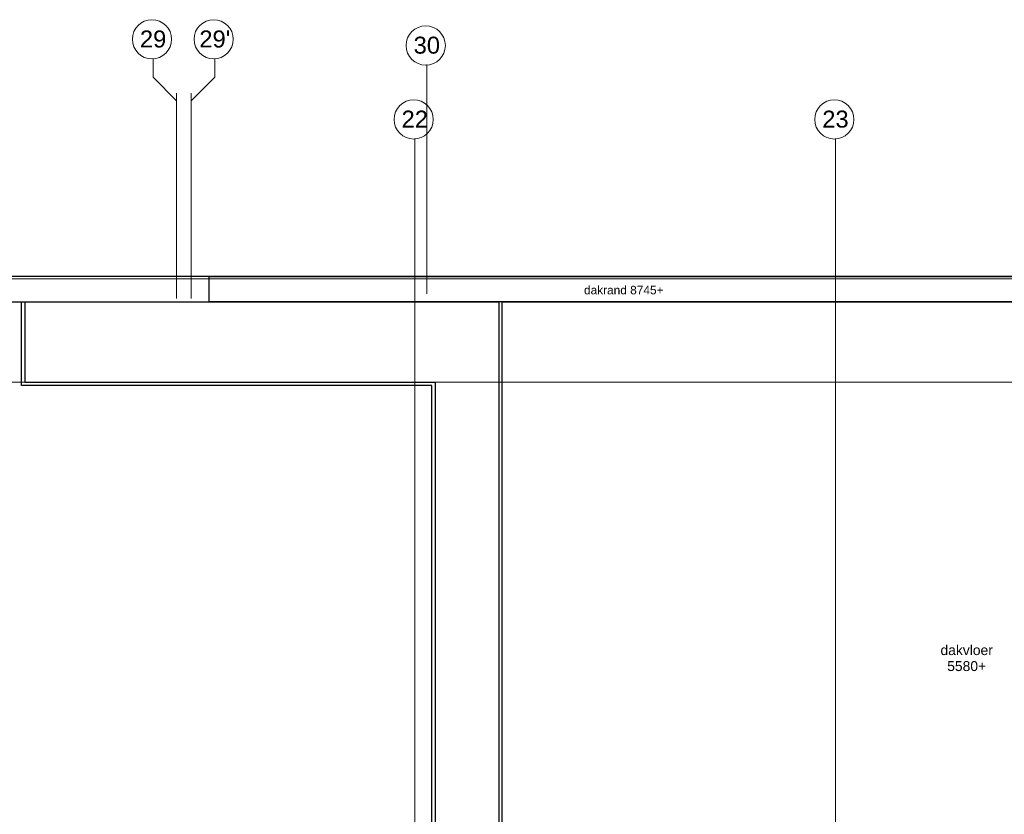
# Model space of a CAD drawing. Extents: x -38005 to 156061, y -31182 to 68140.
# Tile 43 of 48: x 69843 to 87396, y 49391 to 63566. Entities that reach past the tile are written whole.
import ezdxf

# ---------------------------------------------------------------- set-up
doc = ezdxf.new("R2010")
doc.units = 0
doc.header["$LTSCALE"] = 50
doc.set_wipeout_variables(frame=1)
doc.linetypes.add('STYLE_11', pattern=[5, 3.888855, -0.416718, 0.277786, -0.416641])
for name, color, linetype in [('AL$1A---_ALGEMEEN', 8, 'CONTINUOUS'), ('AT$1A---_TEKST035', 8, 'CONTINUOUS'), ('BOUWKUNDIG', 8, 'CONTINUOUS')]:
    doc.layers.add(name, color=color, linetype=linetype)
doc.layers.add('stramienen', color=1, linetype='CONTINUOUS', lineweight=15)
doc.styles.add('Arial', font='ARIAL.TTF')

# ---------------------------------------------------------------- blocks, each defined once
blk = doc.blocks.new('Group-32')
at = {"color": 0}
for points in [[(20802, 18315), (20802, 28558), (13489, 28558), (13489, 30055), (13549, 30055), (13549, 28618), (20862, 28618), (20862, 18315)], [(21999, 18315), (22059, 18315), (22059, 30055), (21999, 30055)]]:
    blk.add_wipeout(points, dxfattribs=at).dxf.layer = 'AL$1A---_ALGEMEEN'
at = {"layer": 'AL$1A---_ALGEMEEN', "color": 0}
for points in [[(20802, 18315), (20802, 28558), (13489, 28558), (13489, 30055), (13549, 30055), (13549, 28618), (20862, 28618), (20862, 18315)], [(21999, 18315), (22059, 18315), (22059, 30055), (21999, 30055)]]:
    blk.add_lwpolyline(points, close=True, dxfattribs=at)
blk = doc.blocks.new('200254 W 213 09-03-2007')
at = {"layer": 'AL$1A---_ALGEMEEN'}
for p, q in [((20487.05, 4260.21), (20478.65, 4268.61)), ((20500.65, 4268.61), (20492.25, 4260.21))]:
    blk.add_line(p, q, dxfattribs=at)
at = {"layer": 'AL$1A---_ALGEMEEN', "linetype": 'Continuous'}
blk.add_line((21043.99, 4197.52), (20042.66, 4197.52), dxfattribs=at)
at = {"layer": 'AL$1A---_ALGEMEEN', "linetype": 'Continuous', "flags": 128}
blk.add_lwpolyline([(20033.65, 4223.34), (20033.65, 4188.54), (21043.99, 4188.51)], dxfattribs=at)
at = {"layer": 'AL$1A---_ALGEMEEN'}
blk.add_lwpolyline([(20498.65, 4197.52), (20802.05, 4197.52), (20802.05, 4188.52), (20498.65, 4188.52)], close=True, dxfattribs=at)
at = {"layer": 'stramienen', "linetype": 'STYLE_11', "ltscale": 50}
blk.add_line((20721.95, 2695.43), (20721.95, 4240.03), dxfattribs=at)
at = {"linetype": 'Continuous'}
for points in [[(20485.25, 4282.18), (20485.25, 4282.01), (20485.24, 4281.84), (20485.23, 4281.66), (20485.22, 4281.49), (20485.2, 4281.32), (20485.17, 4281.15), (20485.15, 4280.98), (20485.11, 4280.81), (20485.08, 4280.65), (20485.04, 4280.48), (20485, 4280.31), (20484.95, 4280.15), (20484.9, 4279.98), (20484.84, 4279.82), (20484.78, 4279.66), (20484.72, 4279.5), (20484.65, 4279.34), (20484.58, 4279.19), (20484.5, 4279.03), (20484.42, 4278.88), (20484.34, 4278.73), (20484.25, 4278.58), (20484.16, 4278.43), (20484.07, 4278.29), (20483.97, 4278.15), (20483.87, 4278.01), (20483.77, 4277.87), (20483.66, 4277.74), (20483.55, 4277.61), (20483.44, 4277.48), (20483.32, 4277.35), (20483.2, 4277.23), (20483.08, 4277.11), (20482.95, 4276.99), (20482.82, 4276.88), (20482.69, 4276.77), (20482.56, 4276.66), (20482.42, 4276.56), (20482.28, 4276.46), (20482.14, 4276.36), (20481.99, 4276.27), (20481.85, 4276.18), (20481.7, 4276.09), (20481.55, 4276.01), (20481.4, 4275.93), (20481.24, 4275.85), (20481.09, 4275.78), (20480.93, 4275.71), (20480.77, 4275.65), (20480.61, 4275.59), (20480.45, 4275.53), (20480.28, 4275.48), (20480.12, 4275.43), (20479.95, 4275.39), (20479.78, 4275.35), (20479.61, 4275.31), (20479.45, 4275.28), (20479.28, 4275.26), (20479.11, 4275.23), (20478.94, 4275.21), (20478.76, 4275.2), (20478.59, 4275.19), (20478.42, 4275.18), (20478.25, 4275.18), (20478.08, 4275.18), (20477.91, 4275.19), (20477.73, 4275.2), (20477.56, 4275.21), (20477.39, 4275.23), (20477.22, 4275.26), (20477.05, 4275.28), (20476.88, 4275.31), (20476.72, 4275.35), (20476.55, 4275.39), (20476.38, 4275.43), (20476.22, 4275.48), (20476.05, 4275.53), (20475.89, 4275.59), (20475.73, 4275.65), (20475.57, 4275.71), (20475.41, 4275.78), (20475.26, 4275.85), (20475.1, 4275.93), (20474.95, 4276.01), (20474.8, 4276.09), (20474.65, 4276.18), (20474.5, 4276.27), (20474.36, 4276.36), (20474.22, 4276.46), (20474.08, 4276.56), (20473.94, 4276.66), (20473.81, 4276.77), (20473.68, 4276.88), (20473.55, 4276.99), (20473.42, 4277.11), (20473.3, 4277.23), (20473.18, 4277.35), (20473.06, 4277.48), (20472.95, 4277.61), (20472.84, 4277.74), (20472.73, 4277.87), (20472.63, 4278.01), (20472.53, 4278.15), (20472.43, 4278.29), (20472.34, 4278.43), (20472.25, 4278.58), (20472.16, 4278.73), (20472.08, 4278.88), (20472, 4279.03), (20471.92, 4279.19), (20471.85, 4279.34), (20471.78, 4279.5), (20471.72, 4279.66), (20471.66, 4279.82), (20471.6, 4279.98), (20471.55, 4280.15), (20471.5, 4280.31), (20471.46, 4280.48), (20471.42, 4280.65), (20471.38, 4280.81), (20471.35, 4280.98), (20471.33, 4281.15), (20471.3, 4281.32), (20471.28, 4281.49), (20471.27, 4281.66), (20471.26, 4281.84), (20471.25, 4282.01), (20471.25, 4282.18), (20471.25, 4282.35), (20471.26, 4282.52), (20471.27, 4282.69), (20471.28, 4282.87), (20471.3, 4283.04), (20471.33, 4283.21), (20471.35, 4283.38), (20471.38, 4283.55), (20471.42, 4283.71), (20471.46, 4283.88), (20471.5, 4284.05), (20471.55, 4284.21), (20471.6, 4284.38), (20471.66, 4284.54), (20471.72, 4284.7), (20471.78, 4284.86), (20471.85, 4285.02), (20471.92, 4285.17), (20472, 4285.33), (20472.08, 4285.48), (20472.16, 4285.63), (20472.25, 4285.78), (20472.34, 4285.92), (20472.43, 4286.07), (20472.53, 4286.21), (20472.63, 4286.35), (20472.73, 4286.49), (20472.84, 4286.62), (20472.95, 4286.75), (20473.06, 4286.88), (20473.18, 4287.01), (20473.3, 4287.13), (20473.42, 4287.25), (20473.55, 4287.37), (20473.68, 4287.48), (20473.81, 4287.59), (20473.94, 4287.7), (20474.08, 4287.8), (20474.22, 4287.9), (20474.36, 4288), (20474.5, 4288.09), (20474.65, 4288.18), (20474.8, 4288.27), (20474.95, 4288.35), (20475.1, 4288.43), (20475.26, 4288.51), (20475.41, 4288.58), (20475.57, 4288.65), (20475.73, 4288.71), (20475.89, 4288.77), (20476.05, 4288.83), (20476.22, 4288.88), (20476.38, 4288.93), (20476.55, 4288.97), (20476.72, 4289.01), (20476.88, 4289.05), (20477.05, 4289.08), (20477.22, 4289.1), (20477.39, 4289.13), (20477.56, 4289.15), (20477.73, 4289.16), (20477.91, 4289.17), (20478.08, 4289.18), (20478.25, 4289.18), (20478.42, 4289.18), (20478.59, 4289.17), (20478.76, 4289.16), (20478.94, 4289.15), (20479.11, 4289.13), (20479.28, 4289.1), (20479.45, 4289.08), (20479.61, 4289.05), (20479.78, 4289.01), (20479.95, 4288.97), (20480.12, 4288.93), (20480.28, 4288.88), (20480.45, 4288.83), (20480.61, 4288.77), (20480.77, 4288.71), (20480.93, 4288.65), (20481.09, 4288.58), (20481.24, 4288.51), (20481.4, 4288.43), (20481.55, 4288.35), (20481.7, 4288.27), (20481.85, 4288.18), (20481.99, 4288.09), (20482.14, 4288), (20482.28, 4287.9), (20482.42, 4287.8), (20482.56, 4287.7), (20482.69, 4287.59), (20482.82, 4287.48), (20482.95, 4287.37), (20483.08, 4287.25), (20483.2, 4287.13), (20483.32, 4287.01), (20483.44, 4286.88), (20483.55, 4286.75), (20483.66, 4286.62), (20483.77, 4286.49), (20483.87, 4286.35), (20483.97, 4286.21), (20484.07, 4286.07), (20484.16, 4285.92), (20484.25, 4285.78), (20484.34, 4285.63), (20484.42, 4285.48), (20484.5, 4285.33), (20484.58, 4285.17), (20484.65, 4285.02), (20484.72, 4284.86), (20484.78, 4284.7), (20484.84, 4284.54), (20484.9, 4284.38), (20484.95, 4284.21), (20485, 4284.05), (20485.04, 4283.88), (20485.08, 4283.71), (20485.11, 4283.55), (20485.15, 4283.38), (20485.17, 4283.21), (20485.2, 4283.04), (20485.22, 4282.87), (20485.23, 4282.69), (20485.24, 4282.52), (20485.25, 4282.35)], [(20507.25, 4282.18), (20507.25, 4282.01), (20507.24, 4281.84), (20507.23, 4281.66), (20507.22, 4281.49), (20507.2, 4281.32), (20507.17, 4281.15), (20507.15, 4280.98), (20507.11, 4280.81), (20507.08, 4280.65), (20507.04, 4280.48), (20507, 4280.31), (20506.95, 4280.15), (20506.9, 4279.98), (20506.84, 4279.82), (20506.78, 4279.66), (20506.72, 4279.5), (20506.65, 4279.34), (20506.58, 4279.19), (20506.5, 4279.03), (20506.42, 4278.88), (20506.34, 4278.73), (20506.25, 4278.58), (20506.16, 4278.43), (20506.07, 4278.29), (20505.97, 4278.15), (20505.87, 4278.01), (20505.77, 4277.87), (20505.66, 4277.74), (20505.55, 4277.61), (20505.44, 4277.48), (20505.32, 4277.35), (20505.2, 4277.23), (20505.08, 4277.11), (20504.95, 4276.99), (20504.82, 4276.88), (20504.69, 4276.77), (20504.56, 4276.66), (20504.42, 4276.56), (20504.28, 4276.46), (20504.14, 4276.36), (20503.99, 4276.27), (20503.85, 4276.18), (20503.7, 4276.09), (20503.55, 4276.01), (20503.4, 4275.93), (20503.24, 4275.85), (20503.09, 4275.78), (20502.93, 4275.71), (20502.77, 4275.65), (20502.61, 4275.59), (20502.45, 4275.53), (20502.28, 4275.48), (20502.12, 4275.43), (20501.95, 4275.39), (20501.78, 4275.35), (20501.61, 4275.31), (20501.45, 4275.28), (20501.28, 4275.26), (20501.11, 4275.23), (20500.94, 4275.21), (20500.76, 4275.2), (20500.59, 4275.19), (20500.42, 4275.18), (20500.25, 4275.18), (20500.08, 4275.18), (20499.91, 4275.19), (20499.73, 4275.2), (20499.56, 4275.21), (20499.39, 4275.23), (20499.22, 4275.26), (20499.05, 4275.28), (20498.88, 4275.31), (20498.72, 4275.35), (20498.55, 4275.39), (20498.38, 4275.43), (20498.22, 4275.48), (20498.05, 4275.53), (20497.89, 4275.59), (20497.73, 4275.65), (20497.57, 4275.71), (20497.41, 4275.78), (20497.26, 4275.85), (20497.1, 4275.93), (20496.95, 4276.01), (20496.8, 4276.09), (20496.65, 4276.18), (20496.5, 4276.27), (20496.36, 4276.36), (20496.22, 4276.46), (20496.08, 4276.56), (20495.94, 4276.66), (20495.81, 4276.77), (20495.68, 4276.88), (20495.55, 4276.99), (20495.42, 4277.11), (20495.3, 4277.23), (20495.18, 4277.35), (20495.06, 4277.48), (20494.95, 4277.61), (20494.84, 4277.74), (20494.73, 4277.87), (20494.63, 4278.01), (20494.53, 4278.15), (20494.43, 4278.29), (20494.34, 4278.43), (20494.25, 4278.58), (20494.16, 4278.73), (20494.08, 4278.88), (20494, 4279.03), (20493.92, 4279.19), (20493.85, 4279.34), (20493.78, 4279.5), (20493.72, 4279.66), (20493.66, 4279.82), (20493.6, 4279.98), (20493.55, 4280.15), (20493.5, 4280.31), (20493.46, 4280.48), (20493.42, 4280.65), (20493.38, 4280.81), (20493.35, 4280.98), (20493.33, 4281.15), (20493.3, 4281.32), (20493.28, 4281.49), (20493.27, 4281.66), (20493.26, 4281.84), (20493.25, 4282.01), (20493.25, 4282.18), (20493.25, 4282.35), (20493.26, 4282.52), (20493.27, 4282.69), (20493.28, 4282.87), (20493.3, 4283.04), (20493.33, 4283.21), (20493.35, 4283.38), (20493.38, 4283.55), (20493.42, 4283.71), (20493.46, 4283.88), (20493.5, 4284.05), (20493.55, 4284.21), (20493.6, 4284.38), (20493.66, 4284.54), (20493.72, 4284.7), (20493.78, 4284.86), (20493.85, 4285.02), (20493.92, 4285.17), (20494, 4285.33), (20494.08, 4285.48), (20494.16, 4285.63), (20494.25, 4285.78), (20494.34, 4285.92), (20494.43, 4286.07), (20494.53, 4286.21), (20494.63, 4286.35), (20494.73, 4286.49), (20494.84, 4286.62), (20494.95, 4286.75), (20495.06, 4286.88), (20495.18, 4287.01), (20495.3, 4287.13), (20495.42, 4287.25), (20495.55, 4287.37), (20495.68, 4287.48), (20495.81, 4287.59), (20495.94, 4287.7), (20496.08, 4287.8), (20496.22, 4287.9), (20496.36, 4288), (20496.5, 4288.09), (20496.65, 4288.18), (20496.8, 4288.27), (20496.95, 4288.35), (20497.1, 4288.43), (20497.26, 4288.51), (20497.41, 4288.58), (20497.57, 4288.65), (20497.73, 4288.71), (20497.89, 4288.77), (20498.05, 4288.83), (20498.22, 4288.88), (20498.38, 4288.93), (20498.55, 4288.97), (20498.72, 4289.01), (20498.88, 4289.05), (20499.05, 4289.08), (20499.22, 4289.1), (20499.39, 4289.13), (20499.56, 4289.15), (20499.73, 4289.16), (20499.91, 4289.17), (20500.08, 4289.18), (20500.25, 4289.18), (20500.42, 4289.18), (20500.59, 4289.17), (20500.76, 4289.16), (20500.94, 4289.15), (20501.11, 4289.13), (20501.28, 4289.1), (20501.45, 4289.08), (20501.61, 4289.05), (20501.78, 4289.01), (20501.95, 4288.97), (20502.12, 4288.93), (20502.28, 4288.88), (20502.45, 4288.83), (20502.61, 4288.77), (20502.77, 4288.71), (20502.93, 4288.65), (20503.09, 4288.58), (20503.24, 4288.51), (20503.4, 4288.43), (20503.55, 4288.35), (20503.7, 4288.27), (20503.85, 4288.18), (20503.99, 4288.09), (20504.14, 4288), (20504.28, 4287.9), (20504.42, 4287.8), (20504.56, 4287.7), (20504.69, 4287.59), (20504.82, 4287.48), (20504.95, 4287.37), (20505.08, 4287.25), (20505.2, 4287.13), (20505.32, 4287.01), (20505.44, 4286.88), (20505.55, 4286.75), (20505.66, 4286.62), (20505.77, 4286.49), (20505.87, 4286.35), (20505.97, 4286.21), (20506.07, 4286.07), (20506.16, 4285.92), (20506.25, 4285.78), (20506.34, 4285.63), (20506.42, 4285.48), (20506.5, 4285.33), (20506.58, 4285.17), (20506.65, 4285.02), (20506.72, 4284.86), (20506.78, 4284.7), (20506.84, 4284.54), (20506.9, 4284.38), (20506.95, 4284.21), (20507, 4284.05), (20507.04, 4283.88), (20507.08, 4283.71), (20507.11, 4283.55), (20507.15, 4283.38), (20507.17, 4283.21), (20507.2, 4283.04), (20507.22, 4282.87), (20507.23, 4282.69), (20507.24, 4282.52), (20507.25, 4282.35)], [(20582.85, 4279.98), (20582.85, 4279.81), (20582.84, 4279.64), (20582.83, 4279.46), (20582.82, 4279.29), (20582.8, 4279.12), (20582.77, 4278.95), (20582.75, 4278.78), (20582.71, 4278.61), (20582.68, 4278.45), (20582.64, 4278.28), (20582.6, 4278.11), (20582.55, 4277.95), (20582.5, 4277.78), (20582.44, 4277.62), (20582.38, 4277.46), (20582.32, 4277.3), (20582.25, 4277.14), (20582.18, 4276.99), (20582.1, 4276.83), (20582.02, 4276.68), (20581.94, 4276.53), (20581.85, 4276.38), (20581.76, 4276.23), (20581.67, 4276.09), (20581.57, 4275.95), (20581.47, 4275.81), (20581.37, 4275.67), (20581.26, 4275.54), (20581.15, 4275.41), (20581.04, 4275.28), (20580.92, 4275.15), (20580.8, 4275.03), (20580.68, 4274.91), (20580.55, 4274.79), (20580.42, 4274.68), (20580.29, 4274.57), (20580.16, 4274.46), (20580.02, 4274.36), (20579.88, 4274.26), (20579.74, 4274.16), (20579.59, 4274.07), (20579.45, 4273.98), (20579.3, 4273.89), (20579.15, 4273.81), (20579, 4273.73), (20578.84, 4273.65), (20578.69, 4273.58), (20578.53, 4273.51), (20578.37, 4273.45), (20578.21, 4273.39), (20578.05, 4273.33), (20577.88, 4273.28), (20577.72, 4273.23), (20577.55, 4273.19), (20577.38, 4273.15), (20577.21, 4273.11), (20577.05, 4273.08), (20576.88, 4273.06), (20576.71, 4273.03), (20576.54, 4273.01), (20576.36, 4273), (20576.19, 4272.99), (20576.02, 4272.98), (20575.85, 4272.98), (20575.68, 4272.98), (20575.51, 4272.99), (20575.33, 4273), (20575.16, 4273.01), (20574.99, 4273.03), (20574.82, 4273.06), (20574.65, 4273.08), (20574.48, 4273.11), (20574.32, 4273.15), (20574.15, 4273.19), (20573.98, 4273.23), (20573.82, 4273.28), (20573.65, 4273.33), (20573.49, 4273.39), (20573.33, 4273.45), (20573.17, 4273.51), (20573.01, 4273.58), (20572.86, 4273.65), (20572.7, 4273.73), (20572.55, 4273.81), (20572.4, 4273.89), (20572.25, 4273.98), (20572.1, 4274.07), (20571.96, 4274.16), (20571.82, 4274.26), (20571.68, 4274.36), (20571.54, 4274.46), (20571.41, 4274.57), (20571.28, 4274.68), (20571.15, 4274.79), (20571.02, 4274.91), (20570.9, 4275.03), (20570.78, 4275.15), (20570.66, 4275.28), (20570.55, 4275.41), (20570.44, 4275.54), (20570.33, 4275.67), (20570.23, 4275.81), (20570.13, 4275.95), (20570.03, 4276.09), (20569.94, 4276.23), (20569.85, 4276.38), (20569.76, 4276.53), (20569.68, 4276.68), (20569.6, 4276.83), (20569.52, 4276.99), (20569.45, 4277.14), (20569.38, 4277.3), (20569.32, 4277.46), (20569.26, 4277.62), (20569.2, 4277.78), (20569.15, 4277.95), (20569.1, 4278.11), (20569.06, 4278.28), (20569.02, 4278.45), (20568.98, 4278.61), (20568.95, 4278.78), (20568.93, 4278.95), (20568.9, 4279.12), (20568.88, 4279.29), (20568.87, 4279.46), (20568.86, 4279.64), (20568.85, 4279.81), (20568.85, 4279.98), (20568.85, 4280.15), (20568.86, 4280.32), (20568.87, 4280.49), (20568.88, 4280.67), (20568.9, 4280.84), (20568.93, 4281.01), (20568.95, 4281.18), (20568.98, 4281.35), (20569.02, 4281.51), (20569.06, 4281.68), (20569.1, 4281.85), (20569.15, 4282.01), (20569.2, 4282.18), (20569.26, 4282.34), (20569.32, 4282.5), (20569.38, 4282.66), (20569.45, 4282.82), (20569.52, 4282.97), (20569.6, 4283.13), (20569.68, 4283.28), (20569.76, 4283.43), (20569.85, 4283.58), (20569.94, 4283.72), (20570.03, 4283.87), (20570.13, 4284.01), (20570.23, 4284.15), (20570.33, 4284.29), (20570.44, 4284.42), (20570.55, 4284.55), (20570.66, 4284.68), (20570.78, 4284.81), (20570.9, 4284.93), (20571.02, 4285.05), (20571.15, 4285.17), (20571.28, 4285.28), (20571.41, 4285.39), (20571.54, 4285.5), (20571.68, 4285.6), (20571.82, 4285.7), (20571.96, 4285.8), (20572.1, 4285.89), (20572.25, 4285.98), (20572.4, 4286.07), (20572.55, 4286.15), (20572.7, 4286.23), (20572.86, 4286.31), (20573.01, 4286.38), (20573.17, 4286.45), (20573.33, 4286.51), (20573.49, 4286.57), (20573.65, 4286.63), (20573.82, 4286.68), (20573.98, 4286.73), (20574.15, 4286.77), (20574.32, 4286.81), (20574.48, 4286.85), (20574.65, 4286.88), (20574.82, 4286.9), (20574.99, 4286.93), (20575.16, 4286.95), (20575.33, 4286.96), (20575.51, 4286.97), (20575.68, 4286.98), (20575.85, 4286.98), (20576.02, 4286.98), (20576.19, 4286.97), (20576.36, 4286.96), (20576.54, 4286.95), (20576.71, 4286.93), (20576.88, 4286.9), (20577.05, 4286.88), (20577.21, 4286.85), (20577.38, 4286.81), (20577.55, 4286.77), (20577.72, 4286.73), (20577.88, 4286.68), (20578.05, 4286.63), (20578.21, 4286.57), (20578.37, 4286.51), (20578.53, 4286.45), (20578.69, 4286.38), (20578.84, 4286.31), (20579, 4286.23), (20579.15, 4286.15), (20579.3, 4286.07), (20579.45, 4285.98), (20579.59, 4285.89), (20579.74, 4285.8), (20579.88, 4285.7), (20580.02, 4285.6), (20580.16, 4285.5), (20580.29, 4285.39), (20580.42, 4285.28), (20580.55, 4285.17), (20580.68, 4285.05), (20580.8, 4284.93), (20580.92, 4284.81), (20581.04, 4284.68), (20581.15, 4284.55), (20581.26, 4284.42), (20581.37, 4284.29), (20581.47, 4284.15), (20581.57, 4284.01), (20581.67, 4283.87), (20581.76, 4283.72), (20581.85, 4283.58), (20581.94, 4283.43), (20582.02, 4283.28), (20582.1, 4283.13), (20582.18, 4282.97), (20582.25, 4282.82), (20582.32, 4282.66), (20582.38, 4282.5), (20582.44, 4282.34), (20582.5, 4282.18), (20582.55, 4282.01), (20582.6, 4281.85), (20582.64, 4281.68), (20582.68, 4281.51), (20582.71, 4281.35), (20582.75, 4281.18), (20582.77, 4281.01), (20582.8, 4280.84), (20582.82, 4280.67), (20582.83, 4280.49), (20582.84, 4280.32), (20582.85, 4280.15)], [(20578.55, 4253.6), (20578.55, 4253.42), (20578.54, 4253.25), (20578.53, 4253.08), (20578.52, 4252.91), (20578.5, 4252.74), (20578.47, 4252.57), (20578.45, 4252.4), (20578.41, 4252.23), (20578.38, 4252.06), (20578.34, 4251.89), (20578.3, 4251.73), (20578.25, 4251.56), (20578.2, 4251.4), (20578.14, 4251.24), (20578.08, 4251.08), (20578.02, 4250.92), (20577.95, 4250.76), (20577.88, 4250.6), (20577.8, 4250.45), (20577.72, 4250.3), (20577.64, 4250.14), (20577.55, 4250), (20577.46, 4249.85), (20577.37, 4249.71), (20577.27, 4249.56), (20577.17, 4249.43), (20577.07, 4249.29), (20576.96, 4249.15), (20576.85, 4249.02), (20576.74, 4248.89), (20576.62, 4248.77), (20576.5, 4248.65), (20576.38, 4248.53), (20576.25, 4248.41), (20576.12, 4248.29), (20575.99, 4248.18), (20575.86, 4248.08), (20575.72, 4247.97), (20575.58, 4247.87), (20575.44, 4247.77), (20575.29, 4247.68), (20575.15, 4247.59), (20575, 4247.5), (20574.85, 4247.42), (20574.7, 4247.34), (20574.54, 4247.27), (20574.39, 4247.2), (20574.23, 4247.13), (20574.07, 4247.06), (20573.91, 4247), (20573.75, 4246.95), (20573.58, 4246.9), (20573.42, 4246.85), (20573.25, 4246.81), (20573.08, 4246.77), (20572.91, 4246.73), (20572.75, 4246.7), (20572.58, 4246.67), (20572.41, 4246.65), (20572.24, 4246.63), (20572.06, 4246.61), (20571.89, 4246.6), (20571.72, 4246.6), (20571.55, 4246.6), (20571.38, 4246.6), (20571.21, 4246.6), (20571.03, 4246.61), (20570.86, 4246.63), (20570.69, 4246.65), (20570.52, 4246.67), (20570.35, 4246.7), (20570.18, 4246.73), (20570.02, 4246.77), (20569.85, 4246.81), (20569.68, 4246.85), (20569.52, 4246.9), (20569.35, 4246.95), (20569.19, 4247), (20569.03, 4247.06), (20568.87, 4247.13), (20568.71, 4247.2), (20568.56, 4247.27), (20568.4, 4247.34), (20568.25, 4247.42), (20568.1, 4247.5), (20567.95, 4247.59), (20567.8, 4247.68), (20567.66, 4247.77), (20567.52, 4247.87), (20567.38, 4247.97), (20567.24, 4248.08), (20567.11, 4248.18), (20566.98, 4248.29), (20566.85, 4248.41), (20566.72, 4248.53), (20566.6, 4248.65), (20566.48, 4248.77), (20566.36, 4248.89), (20566.25, 4249.02), (20566.14, 4249.15), (20566.03, 4249.29), (20565.93, 4249.43), (20565.83, 4249.56), (20565.73, 4249.71), (20565.64, 4249.85), (20565.55, 4250), (20565.46, 4250.14), (20565.38, 4250.3), (20565.3, 4250.45), (20565.22, 4250.6), (20565.15, 4250.76), (20565.08, 4250.92), (20565.02, 4251.08), (20564.96, 4251.24), (20564.9, 4251.4), (20564.85, 4251.56), (20564.8, 4251.73), (20564.76, 4251.89), (20564.72, 4252.06), (20564.68, 4252.23), (20564.65, 4252.4), (20564.63, 4252.57), (20564.6, 4252.74), (20564.58, 4252.91), (20564.57, 4253.08), (20564.56, 4253.25), (20564.55, 4253.42), (20564.55, 4253.6), (20564.55, 4253.77), (20564.56, 4253.94), (20564.57, 4254.11), (20564.58, 4254.28), (20564.6, 4254.45), (20564.63, 4254.62), (20564.65, 4254.79), (20564.68, 4254.96), (20564.72, 4255.13), (20564.76, 4255.3), (20564.8, 4255.46), (20564.85, 4255.63), (20564.9, 4255.79), (20564.96, 4255.95), (20565.02, 4256.11), (20565.08, 4256.27), (20565.15, 4256.43), (20565.22, 4256.59), (20565.3, 4256.74), (20565.38, 4256.9), (20565.46, 4257.05), (20565.55, 4257.19), (20565.64, 4257.34), (20565.73, 4257.48), (20565.83, 4257.63), (20565.93, 4257.77), (20566.03, 4257.9), (20566.14, 4258.04), (20566.25, 4258.17), (20566.36, 4258.3), (20566.48, 4258.42), (20566.6, 4258.55), (20566.72, 4258.66), (20566.85, 4258.78), (20566.98, 4258.9), (20567.11, 4259.01), (20567.24, 4259.11), (20567.38, 4259.22), (20567.52, 4259.32), (20567.66, 4259.42), (20567.8, 4259.51), (20567.95, 4259.6), (20568.1, 4259.69), (20568.25, 4259.77), (20568.4, 4259.85), (20568.56, 4259.92), (20568.71, 4259.99), (20568.87, 4260.06), (20569.03, 4260.13), (20569.19, 4260.19), (20569.35, 4260.24), (20569.52, 4260.29), (20569.68, 4260.34), (20569.85, 4260.39), (20570.02, 4260.43), (20570.18, 4260.46), (20570.35, 4260.49), (20570.52, 4260.52), (20570.69, 4260.54), (20570.86, 4260.56), (20571.03, 4260.58), (20571.21, 4260.59), (20571.38, 4260.59), (20571.55, 4260.6), (20571.72, 4260.59), (20571.89, 4260.59), (20572.06, 4260.58), (20572.24, 4260.56), (20572.41, 4260.54), (20572.58, 4260.52), (20572.75, 4260.49), (20572.91, 4260.46), (20573.08, 4260.43), (20573.25, 4260.39), (20573.42, 4260.34), (20573.58, 4260.29), (20573.75, 4260.24), (20573.91, 4260.19), (20574.07, 4260.13), (20574.23, 4260.06), (20574.39, 4259.99), (20574.54, 4259.92), (20574.7, 4259.85), (20574.85, 4259.77), (20575, 4259.69), (20575.15, 4259.6), (20575.29, 4259.51), (20575.44, 4259.42), (20575.58, 4259.32), (20575.72, 4259.22), (20575.86, 4259.11), (20575.99, 4259.01), (20576.12, 4258.9), (20576.25, 4258.78), (20576.38, 4258.66), (20576.5, 4258.55), (20576.62, 4258.42), (20576.74, 4258.3), (20576.85, 4258.17), (20576.96, 4258.04), (20577.07, 4257.9), (20577.17, 4257.77), (20577.27, 4257.63), (20577.37, 4257.48), (20577.46, 4257.34), (20577.55, 4257.19), (20577.64, 4257.05), (20577.72, 4256.9), (20577.8, 4256.74), (20577.88, 4256.59), (20577.95, 4256.43), (20578.02, 4256.27), (20578.08, 4256.11), (20578.14, 4255.95), (20578.2, 4255.79), (20578.25, 4255.63), (20578.3, 4255.46), (20578.34, 4255.3), (20578.38, 4255.13), (20578.41, 4254.96), (20578.45, 4254.79), (20578.47, 4254.62), (20578.5, 4254.45), (20578.52, 4254.28), (20578.53, 4254.11), (20578.54, 4253.94), (20578.55, 4253.77)], [(20728.55, 4253.6), (20728.55, 4253.42), (20728.54, 4253.25), (20728.53, 4253.08), (20728.52, 4252.91), (20728.5, 4252.74), (20728.47, 4252.57), (20728.45, 4252.4), (20728.41, 4252.23), (20728.38, 4252.06), (20728.34, 4251.89), (20728.3, 4251.73), (20728.25, 4251.56), (20728.2, 4251.4), (20728.14, 4251.24), (20728.08, 4251.08), (20728.02, 4250.92), (20727.95, 4250.76), (20727.88, 4250.6), (20727.8, 4250.45), (20727.72, 4250.3), (20727.64, 4250.14), (20727.55, 4250), (20727.46, 4249.85), (20727.37, 4249.71), (20727.27, 4249.56), (20727.17, 4249.43), (20727.07, 4249.29), (20726.96, 4249.15), (20726.85, 4249.02), (20726.74, 4248.89), (20726.62, 4248.77), (20726.5, 4248.65), (20726.38, 4248.53), (20726.25, 4248.41), (20726.12, 4248.29), (20725.99, 4248.18), (20725.86, 4248.08), (20725.72, 4247.97), (20725.58, 4247.87), (20725.44, 4247.77), (20725.29, 4247.68), (20725.15, 4247.59), (20725, 4247.5), (20724.85, 4247.42), (20724.7, 4247.34), (20724.54, 4247.27), (20724.39, 4247.2), (20724.23, 4247.13), (20724.07, 4247.06), (20723.91, 4247), (20723.75, 4246.95), (20723.58, 4246.9), (20723.42, 4246.85), (20723.25, 4246.81), (20723.08, 4246.77), (20722.91, 4246.73), (20722.75, 4246.7), (20722.58, 4246.67), (20722.41, 4246.65), (20722.24, 4246.63), (20722.06, 4246.61), (20721.89, 4246.6), (20721.72, 4246.6), (20721.55, 4246.6), (20721.38, 4246.6), (20721.21, 4246.6), (20721.03, 4246.61), (20720.86, 4246.63), (20720.69, 4246.65), (20720.52, 4246.67), (20720.35, 4246.7), (20720.18, 4246.73), (20720.02, 4246.77), (20719.85, 4246.81), (20719.68, 4246.85), (20719.52, 4246.9), (20719.35, 4246.95), (20719.19, 4247), (20719.03, 4247.06), (20718.87, 4247.13), (20718.71, 4247.2), (20718.56, 4247.27), (20718.4, 4247.34), (20718.25, 4247.42), (20718.1, 4247.5), (20717.95, 4247.59), (20717.8, 4247.68), (20717.66, 4247.77), (20717.52, 4247.87), (20717.38, 4247.97), (20717.24, 4248.08), (20717.11, 4248.18), (20716.98, 4248.29), (20716.85, 4248.41), (20716.72, 4248.53), (20716.6, 4248.65), (20716.48, 4248.77), (20716.36, 4248.89), (20716.25, 4249.02), (20716.14, 4249.15), (20716.03, 4249.29), (20715.93, 4249.43), (20715.83, 4249.56), (20715.73, 4249.71), (20715.64, 4249.85), (20715.55, 4250), (20715.46, 4250.14), (20715.38, 4250.3), (20715.3, 4250.45), (20715.22, 4250.6), (20715.15, 4250.76), (20715.08, 4250.92), (20715.02, 4251.08), (20714.96, 4251.24), (20714.9, 4251.4), (20714.85, 4251.56), (20714.8, 4251.73), (20714.76, 4251.89), (20714.72, 4252.06), (20714.68, 4252.23), (20714.65, 4252.4), (20714.63, 4252.57), (20714.6, 4252.74), (20714.58, 4252.91), (20714.57, 4253.08), (20714.56, 4253.25), (20714.55, 4253.42), (20714.55, 4253.6), (20714.55, 4253.77), (20714.56, 4253.94), (20714.57, 4254.11), (20714.58, 4254.28), (20714.6, 4254.45), (20714.63, 4254.62), (20714.65, 4254.79), (20714.68, 4254.96), (20714.72, 4255.13), (20714.76, 4255.3), (20714.8, 4255.46), (20714.85, 4255.63), (20714.9, 4255.79), (20714.96, 4255.95), (20715.02, 4256.11), (20715.08, 4256.27), (20715.15, 4256.43), (20715.22, 4256.59), (20715.3, 4256.74), (20715.38, 4256.9), (20715.46, 4257.05), (20715.55, 4257.19), (20715.64, 4257.34), (20715.73, 4257.48), (20715.83, 4257.63), (20715.93, 4257.77), (20716.03, 4257.9), (20716.14, 4258.04), (20716.25, 4258.17), (20716.36, 4258.3), (20716.48, 4258.42), (20716.6, 4258.55), (20716.72, 4258.66), (20716.85, 4258.78), (20716.98, 4258.9), (20717.11, 4259.01), (20717.24, 4259.11), (20717.38, 4259.22), (20717.52, 4259.32), (20717.66, 4259.42), (20717.8, 4259.51), (20717.95, 4259.6), (20718.1, 4259.69), (20718.25, 4259.77), (20718.4, 4259.85), (20718.56, 4259.92), (20718.71, 4259.99), (20718.87, 4260.06), (20719.03, 4260.13), (20719.19, 4260.19), (20719.35, 4260.24), (20719.52, 4260.29), (20719.68, 4260.34), (20719.85, 4260.39), (20720.02, 4260.43), (20720.18, 4260.46), (20720.35, 4260.49), (20720.52, 4260.52), (20720.69, 4260.54), (20720.86, 4260.56), (20721.03, 4260.58), (20721.21, 4260.59), (20721.38, 4260.59), (20721.55, 4260.6), (20721.72, 4260.59), (20721.89, 4260.59), (20722.06, 4260.58), (20722.24, 4260.56), (20722.41, 4260.54), (20722.58, 4260.52), (20722.75, 4260.49), (20722.91, 4260.46), (20723.08, 4260.43), (20723.25, 4260.39), (20723.42, 4260.34), (20723.58, 4260.29), (20723.75, 4260.24), (20723.91, 4260.19), (20724.07, 4260.13), (20724.23, 4260.06), (20724.39, 4259.99), (20724.54, 4259.92), (20724.7, 4259.85), (20724.85, 4259.77), (20725, 4259.69), (20725.15, 4259.6), (20725.29, 4259.51), (20725.44, 4259.42), (20725.58, 4259.32), (20725.72, 4259.22), (20725.86, 4259.11), (20725.99, 4259.01), (20726.12, 4258.9), (20726.25, 4258.78), (20726.38, 4258.66), (20726.5, 4258.55), (20726.62, 4258.42), (20726.74, 4258.3), (20726.85, 4258.17), (20726.96, 4258.04), (20727.07, 4257.9), (20727.17, 4257.77), (20727.27, 4257.63), (20727.37, 4257.48), (20727.46, 4257.34), (20727.55, 4257.19), (20727.64, 4257.05), (20727.72, 4256.9), (20727.8, 4256.74), (20727.88, 4256.59), (20727.95, 4256.43), (20728.02, 4256.27), (20728.08, 4256.11), (20728.14, 4255.95), (20728.2, 4255.79), (20728.25, 4255.63), (20728.3, 4255.46), (20728.34, 4255.3), (20728.38, 4255.13), (20728.41, 4254.96), (20728.45, 4254.79), (20728.47, 4254.62), (20728.5, 4254.45), (20728.52, 4254.28), (20728.53, 4254.11), (20728.54, 4253.94), (20728.55, 4253.77)]]:
    blk.add_wipeout(points, dxfattribs=at).dxf.layer = 'AL$1A---_ALGEMEEN'
blk.add_wipeout([(20759.42, 4055.71), (20778.04, 4055.71), (20778.04, 4067.07), (20759.42, 4067.07)]).dxf.layer = 'AL$1A---_ALGEMEEN'
at = {"layer": 'stramienen'}
for p, q in [((20478.65, 4275.36), (20478.65, 4268.61)), ((20500.65, 4275.36), (20500.65, 4268.61)), ((20576.25, 4273.16), (20576.25, 4266.41)), ((20571.95, 4246.78), (20571.95, 4240.03)), ((20721.95, 4246.78), (20721.95, 4240.03))]:
    blk.add_line(p, q, dxfattribs=at)
at = {"layer": 'stramienen', "linetype": 'STYLE_11', "ltscale": 50}
blk.add_line((20576.25, 4191.35), (20576.25, 4269.79), dxfattribs=at)
at = {"layer": 'stramienen'}
for centre in [(20478.25, 4282.18), (20500.25, 4282.18), (20575.85, 4279.98), (20571.55, 4253.6), (20721.55, 4253.6)]:
    blk.add_circle(centre, 7, dxfattribs=at)
at = {"layer": 'AL$1A---_ALGEMEEN', "xscale": 0.02, "yscale": 0.02, "zscale": 0.02}
blk.add_blockref('Group-32', (20161.97, 3587.45), dxfattribs=at)
at = {"layer": 'AT$1A---_TEKST035', "insert": (20768.73, 4061.39), "char_height": 3.5356, "attachment_point": 5, "line_spacing_factor": 0.967741, "style": 'Arial'}
blk.add_mtext('{\\C256;\\ldakvloer\\P5580+}', dxfattribs=at)
at = {"layer": 'stramienen', "char_height": 6.061, "attachment_point": 2, "line_spacing_factor": 0.967741, "style": 'Arial'}
for s, insert in [('{\\C1;\\l29}', (20478.65, 4285.32)), ("{\\C1;\\l29'}", (20500.65, 4285.32)), ('{\\C1;\\l30}', (20576.25, 4283.12)), ('{\\C1;\\l22}', (20571.95, 4256.74)), ('{\\C1;\\l23}', (20721.95, 4256.74))]:
    blk.add_mtext(s, dxfattribs=dict(at, insert=insert))
at = {"linetype": 'Continuous'}
blk.add_wipeout([(20632.28, 4190.18), (20660.65, 4190.18), (20660.65, 4195.05), (20632.28, 4195.05)], dxfattribs=at).dxf.layer = 'AL$1A---_ALGEMEEN'
at = {"layer": 'stramienen', "linetype": 'STYLE_11', "ltscale": 50}
for p, q in [((20487.05, 4189.66), (20487.05, 4262.95)), ((20492.25, 4189.66), (20492.25, 4262.95)), ((20571.95, 2695.43), (20571.95, 4240.03)), ((20031.15, 4196.75), (21069.22, 4196.75)), ((19004.75, 4159.85), (21069.14, 4159.85))]:
    blk.add_line(p, q, dxfattribs=at)
at = {"layer": 'AT$1A---_TEKST035', "insert": (20632.28, 4194.23), "char_height": 3.0305, "attachment_point": 1, "line_spacing_factor": 0.967741, "style": 'Arial'}
blk.add_mtext('{\\C256;\\ldakrand 8745+}', dxfattribs=at)

msp = doc.modelspace()

# ---------------------------------------------------------------- block references
at = {"layer": 'BOUWKUNDIG', "xscale": 50, "yscale": 50, "zscale": 50}
msp.add_blockref('200254 W 213 09-03-2007', (-951711, -150893), dxfattribs=at)

doc.saveas('drawing.dxf')
